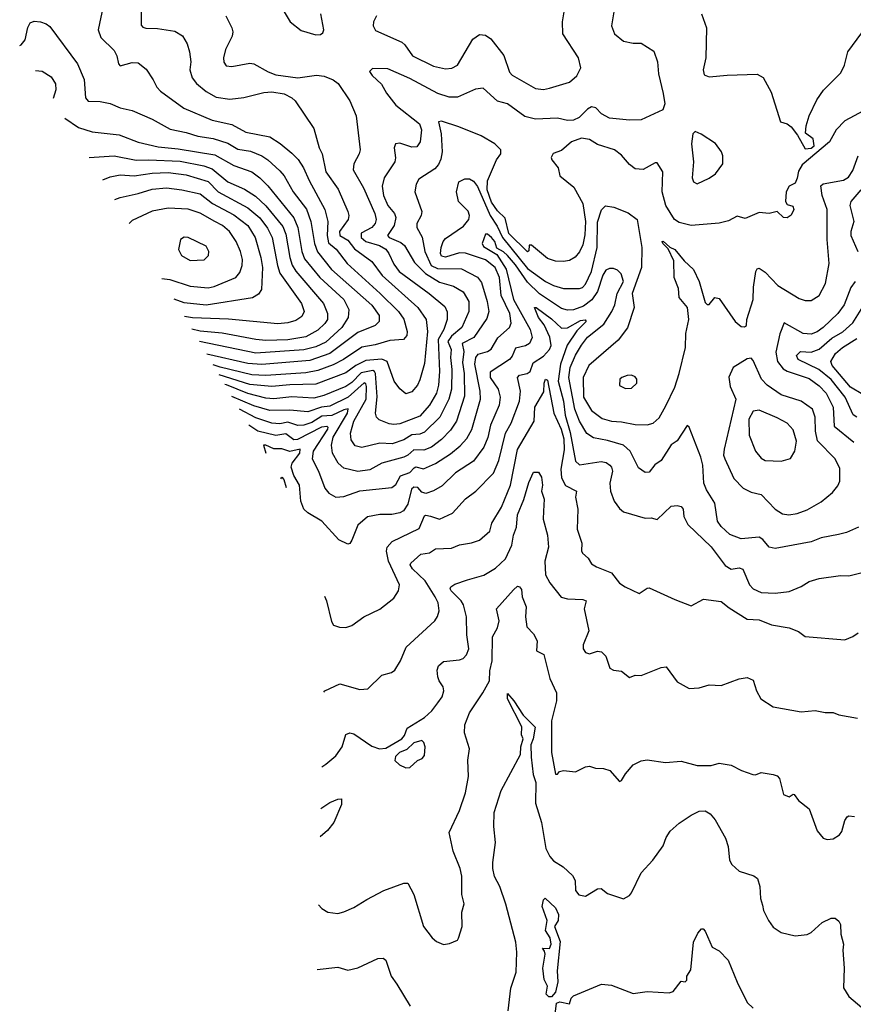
# Model space of a CAD drawing. Extents: x 1245515 to 1420776, y 606314 to 671314.
# Tile 32 of 256: x 1252192 to 1256367, y 662394 to 667326. Entities that reach past the tile are written whole.
import ezdxf

# ---------------------------------------------------------------- set-up
doc = ezdxf.new("R2010")
doc.units = 0

msp = doc.modelspace()

# ---------------------------------------------------------------- linework, layer by layer
at = {"layer": '0CON10XD'}
for points in [[(1252610.7, 667395), (1252585.5, 667275.5), (1252597.7, 667237.7), (1252665, 667172), (1252678.5, 667145), (1252686.9, 667105), (1252695, 667095.7), (1252755, 667112.1), (1252785, 667110), (1252825, 667078.6), (1252860, 667025), (1252878.5, 666988.5), (1252897.8, 666967.8), (1253013.2, 666883.2), (1253155, 666822.6), (1253255, 666801.6), (1253325, 666763.1), (1253445, 666739.3), (1253496.5, 666706.5), (1253555, 666658.5), (1253585.9, 666625.9), (1253612.9, 666585), (1253641, 666521), (1253720.8, 666375), (1253735.7, 666315.7), (1253731.5, 666245), (1253738.5, 666208.5), (1253777.4, 666177.4), (1253831.8, 666105), (1253996.8, 665955), (1254088.6, 665865), (1254115.9, 665825.9), (1254132.5, 665765), (1254130, 665745), (1254114, 665725), (1254045, 665718.8), (1253972.4, 665697.6), (1253905, 665685.9), (1253813.4, 665625), (1253761.6, 665598.4), (1253685, 665569.2), (1253625, 665557.3), (1253425, 665544.6), (1253355, 665547.1), (1253195.3, 665585.3), (1253160.7, 665597.8)], [(1252800, 667365), (1252799.4, 667299.4), (1252808.5, 667288.5), (1252823.6, 667283.6), (1252882.8, 667282.7), (1252969.1, 667269.1), (1253006.7, 667245), (1253031.2, 667205), (1253042.5, 667165), (1253048.2, 667115), (1253043.1, 667075), (1253055.4, 667035), (1253077.4, 667007.4), (1253125, 666966.2), (1253175, 666938.8), (1253245, 666929.1), (1253314.1, 666935.9), (1253415, 666962.1), (1253455, 666965.4), (1253516, 666955), (1253555, 666935.5), (1253570.8, 666920.8), (1253665, 666782), (1253691.8, 666685), (1253706.2, 666655), (1253725.3, 666565), (1253787.4, 666477.4), (1253836, 666365), (1253840.3, 666345), (1253836.5, 666325), (1253792.8, 666265), (1253794.3, 666245), (1253835, 666221.9), (1253868.5, 666178.5), (1253955.8, 666115.8), (1254007.4, 666045), (1254185.9, 665885), (1254228.2, 665825), (1254234.4, 665765), (1254218.6, 665605), (1254195, 665522), (1254183.5, 665495), (1254155, 665462.9), (1254125, 665452.5), (1254095, 665477.5), (1254067.7, 665515), (1254031.8, 665615), (1254005.8, 665625.8), (1253925, 665619.8), (1253875, 665593.7), (1253825, 665558), (1253675, 665500.6), (1253545, 665498.1), (1253455, 665488.8), (1253345, 665499.4), (1253190.7, 665547.4)], [(1253223.8, 667345), (1253253.8, 667285), (1253259.6, 667265), (1253256.5, 667243.5), (1253222.2, 667177.8), (1253212.9, 667135), (1253214.1, 667114.1), (1253226.1, 667096.1), (1253255, 667092.5), (1253345, 667109.1), (1253365, 667104.7), (1253436.2, 667065), (1253475, 667050.5), (1253585, 667036), (1253678, 667048), (1253716.5, 667043.5), (1253762.5, 667025), (1253786.8, 667006.8), (1253845, 666919.2), (1253876.2, 666845), (1253896.2, 666675), (1253892.5, 666655), (1253865.3, 666604.7), (1253862.7, 666575), (1253913.1, 666485), (1253970.3, 666355), (1253977.9, 666325), (1253972.4, 666305), (1253955, 666285.8), (1253902.5, 666257.5), (1253902.4, 666235), (1253926.1, 666215), (1253993.6, 666195), (1254025, 666176.7), (1254041.1, 666155), (1254065, 666101.1), (1254092.6, 666065), (1254243.1, 665955), (1254320.5, 665890.5), (1254333.5, 665863.5), (1254333.2, 665825), (1254315.5, 665775), (1254288.2, 665725), (1254293.8, 665565), (1254289.5, 665495), (1254279, 665455), (1254244.3, 665395.7), (1254195, 665341.1), (1254095, 665301.7), (1254065, 665298.1), (1254042.3, 665302.3), (1253992.3, 665322.3), (1253978.5, 665335), (1253973.3, 665355), (1253982.8, 665437.2), (1253974, 665554), (1253969.5, 665565), (1253959.7, 665569.7), (1253902.4, 665557.6), (1253855, 665509.5), (1253825, 665489.5), (1253715.6, 665444.4), (1253665, 665431.3), (1253555, 665436.5), (1253465, 665428), (1253425, 665430.9), (1253335, 665453.4), (1253226.9, 665496.9), (1253219.7, 665498.5)], [(1255168.2, 667375), (1255156.4, 667295), (1255171.5, 667255), (1255215, 667218.2), (1255265, 667208.9), (1255305, 667209.4), (1255368.3, 667168.3), (1255385.6, 667115), (1255390.5, 667055), (1255413.9, 666956.1), (1255423.3, 666905), (1255412.5, 666875), (1255304.4, 666825.6), (1255245, 666823.5), (1255145, 666832.5), (1255105.8, 666855), (1255077.5, 666885), (1255055, 666889.2), (1255035, 666877.9), (1254994, 666836), (1254965, 666822.8), (1254935, 666821.4), (1254885, 666833.5), (1254775, 666828.5), (1254721, 666841), (1254635, 666905.4), (1254585, 666917.5), (1254512.9, 666982.9), (1254475, 666978.8), (1254385, 666938.8), (1254342, 666938), (1254286.2, 666956.2), (1254145, 667032.1), (1254035, 667079.5), (1253958.3, 667081.7), (1253943.9, 667066.1), (1253957.3, 667047.3), (1254003.1, 667003.1), (1254028.1, 666958.1), (1254075, 666898.2), (1254194.6, 666805), (1254204.1, 666775), (1254197.8, 666715), (1254181.1, 666688.9), (1254155, 666688.2), (1254095, 666707.3), (1254074.3, 666705), (1254066.7, 666685), (1254074.6, 666635), (1254071.2, 666615), (1254016.4, 666535), (1254007.8, 666492.2), (1254014.5, 666445), (1254035.7, 666395), (1254068.7, 666355), (1254075.2, 666335), (1254067.3, 666295), (1254034.6, 666245), (1254042.3, 666235), (1254099.8, 666209.8), (1254119.4, 666195), (1254169.6, 666109.6), (1254223.8, 666055), (1254295, 666011.7), (1254365, 665991.4), (1254413.5, 665963.5), (1254440.5, 665915), (1254440.8, 665865), (1254406.5, 665785), (1254355, 665741.7), (1254336.4, 665715), (1254353.2, 665675), (1254350, 665635), (1254356, 665575), (1254353.9, 665475), (1254341.4, 665425), (1254296.2, 665335), (1254219.5, 665260.5), (1254195, 665250), (1254155, 665247), (1254115, 665221.7), (1254057.3, 665202.7), (1253994.8, 665205.2), (1253905, 665183.4), (1253872.2, 665192.2), (1253851.4, 665221.4), (1253849, 665255), (1253864.8, 665315), (1253927.2, 665425), (1253928.5, 665488.5), (1253925, 665502.7), (1253916.9, 665506.9), (1253837.5, 665435), (1253745, 665389.9), (1253703.7, 665386.3), (1253635, 665361.6), (1253545, 665370), (1253445, 665369.1), (1253365, 665391.8), (1253254.8, 665439.6)], [(1253516, 667365), (1253546.9, 667315), (1253601.5, 667271.5), (1253675, 667251.1), (1253698.2, 667251.8), (1253710, 667260), (1253715.4, 667275), (1253699.2, 667355)], [(1253978.9, 667345), (1253964.4, 667315), (1253962.2, 667295), (1253973, 667273), (1254105, 667214.2), (1254120.6, 667200.6), (1254158.6, 667145), (1254265, 667093.9), (1254325, 667079.6), (1254356, 667084), (1254385, 667098.9), (1254461, 667229), (1254495, 667251.5), (1254525, 667248.8), (1254550.6, 667230.6), (1254616.8, 667146.8), (1254644.4, 667064.4), (1254658.3, 667048.3), (1254775, 666981.5), (1254815, 666976.9)], [(1254815, 666976.9), (1254845, 666983.1), (1254945, 667014.2), (1254982, 667045), (1255002, 667085), (1254990, 667135), (1254912.2, 667255), (1254909.6, 667315), (1254921.8, 667385)], [(1255606.7, 667355), (1255632, 667285), (1255628.2, 667135), (1255614.2, 667075), (1255619.7, 667049.7), (1255645, 667040), (1255735, 667049.2), (1255885, 667053.3), (1255915, 667036.7), (1255955, 666963.3), (1256002, 666815), (1256035, 666804.5), (1256055, 666790), (1256087.6, 666747.6), (1256125, 666680), (1256155, 666682.5), (1256170, 666695), (1256165, 666730), (1256127.5, 666757.5), (1256130, 666795), (1256145.7, 666844.3)], [(1252191.9, 667196.5), (1252200, 667200), (1252218.8, 667225), (1252232.7, 667287.3), (1252245, 667311.2), (1252265, 667319.2), (1252295.6, 667315.6), (1252325, 667305.8), (1252342, 667292), (1252481.5, 667105), (1252515, 667026.2), (1252521.1, 666935), (1252535, 666917.5), (1252595, 666917.1), (1252645, 666906.7), (1252695, 666884.7), (1252755, 666872.4), (1252855, 666827.5), (1252945, 666778), (1253025, 666762.1), (1253083.2, 666743.2), (1253160.8, 666730.8), (1253235, 666707.9), (1253285, 666677.8), (1253347.4, 666667.4), (1253405, 666643.8), (1253434.5, 666624.5), (1253495, 666568.9), (1253515.8, 666545), (1253560.8, 666465), (1253627.7, 666377.7), (1253649.8, 666315), (1253668.5, 666205), (1253683.8, 666163.8), (1253754.2, 666075), (1253955, 665895.8), (1253992.7, 665845), (1253992.5, 665815), (1253972.9, 665795), (1253885, 665758.8), (1253745, 665654.5), (1253645, 665619.3), (1253405, 665599.6), (1253335, 665604), (1253128.8, 665651.4)], [(1256145.7, 666844.3), (1256183.8, 666925), (1256217, 666973), (1256305, 667060), (1256322.1, 667097.9), (1256339.2, 667165), (1256410, 667260)], [(1252271.4, 667071.7), (1252305, 667068.9), (1252350, 667040), (1252370.9, 667005), (1252373.6, 666975), (1252358.7, 666931.5)], [(1256438.6, 666881.4), (1256325, 666820), (1256280, 666775), (1256246.7, 666715), (1256109.8, 666600.2), (1256092.2, 666567.8), (1256085, 666533.3), (1256075, 666507.5), (1256045, 666492.5), (1256031.2, 666465), (1256027.5, 666415), (1256035, 666400), (1256063, 666393), (1256068.8, 666375), (1256055, 666347.5), (1256035, 666333.8), (1256017.5, 666335), (1255986.1, 666366.1), (1255945, 666356.2), (1255895, 666361.4), (1255825, 666331.2), (1255785, 666342.9), (1255740.9, 666319.1), (1255695, 666306.9), (1255555, 666296.2), (1255495, 666310.7), (1255470.4, 666325), (1255427.8, 666395), (1255409.3, 666465), (1255412.5, 666565), (1255385, 666608.9), (1255375, 666609.1), (1255315, 666576.2), (1255275, 666578.8), (1255245, 666600.4), (1255205, 666647.9), (1255171.4, 666675), (1255085, 666701.5), (1255045, 666725.5), (1255005, 666732.9), (1254955.6, 666714.4), (1254905, 666672), (1254863.9, 666656.1), (1254853.8, 666636.2), (1254856.2, 666625), (1254888, 666585), (1254896.2, 666545), (1254967.8, 666487.8), (1255011.8, 666405), (1255024.8, 666315), (1255021.5, 666248.5), (1255011.9, 666198.1), (1254996.2, 666163.8), (1254973.2, 666136.8), (1254945, 666120.8), (1254915.3, 666114.7), (1254875, 666116.6), (1254835, 666130.9), (1254755, 666196.2), (1254743.3, 666196.7), (1254741.7, 666168.3), (1254735, 666164), (1254641, 666255), (1254622.5, 666332.5), (1254585, 666369.1), (1254555, 666411.6), (1254533, 666475), (1254535, 666520), (1254580.5, 666625), (1254600.8, 666655), (1254602, 666675), (1254570.8, 666705), (1254502.9, 666745), (1254390.3, 666789.7), (1254305, 666818.2), (1254289.2, 666815), (1254303.1, 666755), (1254308, 666665), (1254301.5, 666628.5), (1254289, 666601), (1254270.5, 666579.5), (1254191.6, 666528.4), (1254176.7, 666503.3), (1254171.5, 666465), (1254205.3, 666365), (1254201.9, 666345), (1254181.1, 666305), (1254181.1, 666285), (1254207.2, 666237.2), (1254220.2, 666165), (1254253.1, 666095), (1254285, 666080.2), (1254405, 666078.1), (1254485, 666037.1), (1254505, 666010.8), (1254533.4, 665915), (1254541.4, 665865), (1254531, 665829), (1254466.2, 665733.8), (1254408.2, 665705), (1254415.5, 665664.5), (1254409.1, 665609.1), (1254417, 665555), (1254420.1, 665439.9), (1254379.8, 665315), (1254349.9, 665270.1), (1254305, 665222.9), (1254254.5, 665185.5), (1254215, 665170.6), (1254165, 665172), (1254135.4, 665144.6), (1254115, 665134.3), (1254005.2, 665104.8), (1253945, 665071.9), (1253885, 665063.6), (1253815, 665080.7), (1253787.5, 665105), (1253758.6, 665155), (1253753.3, 665195), (1253761.9, 665235), (1253832.7, 665355), (1253837.1, 665377.1), (1253815, 665372.4), (1253755, 665343.6), (1253705, 665339.8), (1253655, 665308.6), (1253615, 665295.5), (1253585, 665293.7), (1253535, 665310), (1253495, 665302.3), (1253455, 665306.1), (1253375, 665332.7), (1253293.2, 665374.9)], [(1252418.7, 666833.8), (1252486.9, 666786.9), (1252555, 666765.4), (1252690.1, 666750.1), (1252785, 666713.2), (1252885, 666688.9), (1252985, 666679.7), (1253168.8, 666648.8), (1253265, 666595.3), (1253355, 666563.7), (1253394.7, 666535), (1253435, 666494.6), (1253564.3, 666334.3), (1253584.8, 666285), (1253605.5, 666165), (1253618.1, 666128.1), (1253695, 666034.7), (1253814.7, 665925), (1253839.7, 665875), (1253836.2, 665835), (1253805.8, 665784.2), (1253725, 665711.9), (1253675, 665687.1), (1253615, 665672.9), (1253375, 665655.7), (1253091.7, 665714)], [(1255585, 666504), (1255645, 666532.5), (1255676.2, 666555), (1255713.3, 666605), (1255713.8, 666645), (1255706.7, 666665), (1255675.7, 666705.7), (1255605, 666753.3), (1255575, 666766.7), (1255563.3, 666755), (1255556.7, 666705), (1255565.7, 666614.3), (1255560, 666535), (1255566.7, 666515), (1255585, 666504)], [(1252540, 666636.5), (1252665, 666644.8), (1252775, 666622.8), (1252836.2, 666623.8), (1252995, 666618.1), (1253114.3, 666595), (1253155, 666580), (1253234.6, 666514.6), (1253318.3, 666478.3), (1253372, 666442), (1253425, 666394.7), (1253509.9, 666289.9), (1253525, 666251.4), (1253544.2, 666135), (1253556.2, 666096.2), (1253575, 666066.9), (1253713.2, 665905), (1253732.8, 665855), (1253732.7, 665825), (1253720.8, 665805), (1253685, 665771.4), (1253625, 665737.7), (1253535, 665723.2), (1253425, 665719.4), (1253374, 665725), (1253205.7, 665755.7), (1253095, 665767), (1253054.3, 665776.8)], [(1253340, 665296.3), (1253385, 665266.3), (1253475, 665244.6), (1253525, 665253.8), (1253565, 665222.9), (1253585, 665226), (1253705, 665287.6), (1253730.2, 665290.2), (1253735.2, 665285.2), (1253732.8, 665275), (1253661.7, 665165), (1253656.3, 665126.3), (1253688.2, 665065), (1253719.9, 664979.9), (1253739.4, 664955), (1253775, 664935.4), (1253815, 664937.7), (1253895, 664965.7), (1254055, 664982.9), (1254075, 664998.5), (1254098.9, 665041.1), (1254145, 665057.8), (1254167.8, 665082.2), (1254175, 665086.3), (1254213.8, 665076.2), (1254275, 665104.2), (1254349, 665151), (1254398.1, 665191.9), (1254431.2, 665228.8), (1254455.5, 665274.5), (1254499.4, 665425), (1254498.1, 665465), (1254471.2, 665601.2), (1254476.4, 665633.6), (1254488.3, 665651.7), (1254535, 665664.7), (1254553.6, 665676.4), (1254587.2, 665732.8), (1254644.5, 665785), (1254653.2, 665806.8), (1254647.2, 665855), (1254602.8, 665945), (1254594, 666035), (1254572.9, 666085), (1254525, 666124.3), (1254425, 666157.1), (1254395, 666158.5), (1254325, 666137.4), (1254305, 666141.4), (1254298.7, 666155), (1254302.5, 666185), (1254312.7, 666215), (1254325, 666230), (1254415, 666292.3), (1254440.8, 666325), (1254443.7, 666345), (1254438.1, 666368.1), (1254390, 666415), (1254378.6, 666465), (1254390.6, 666515), (1254420.5, 666529.5), (1254445, 666530), (1254465, 666517.5), (1254485, 666490.4), (1254547.3, 666345), (1254582.3, 666292.3), (1254610.1, 666235), (1254735, 666079.9), (1254825, 666015.8), (1254865.4, 665994.6), (1254915, 665979.2), (1254995, 665979.3), (1255010, 665985), (1255025, 666000.9), (1255055, 666064.4), (1255084.3, 666185.7), (1255085, 666312), (1255105.2, 666374.8), (1255125, 666393.5), (1255167.7, 666387.7), (1255239, 666359), (1255283.9, 666325), (1255307.3, 666185), (1255305.3, 666085), (1255260, 665955), (1255269.6, 665885), (1255235, 665782.5), (1255188.3, 665721.7), (1255042.6, 665595), (1255013, 665535), (1255015.2, 665435), (1255055, 665369.2), (1255109, 665329), (1255155, 665315.3), (1255205, 665312.7), (1255275, 665299.1), (1255335, 665297.5), (1255365, 665305.6), (1255395, 665332.9), (1255427.5, 665392.5), (1255473.4, 665485), (1255495, 665554), (1255526.9, 665685), (1255528.5, 665755), (1255543.3, 665825), (1255536.9, 665885), (1255494.5, 665935), (1255490.5, 665980.5), (1255470, 666035), (1255467.8, 666117.8), (1255439.3, 666179.3), (1255412.5, 666205), (1255410, 666215), (1255415, 666217.5), (1255447, 666187), (1255473.3, 666175), (1255518.8, 666118.8), (1255566.7, 666075), (1255595.5, 666015.5), (1255625, 665910), (1255635, 665900), (1255645, 665900), (1255672.5, 665935), (1255695, 665929.2), (1255774.7, 665814.7), (1255805, 665789.4), (1255822, 665788), (1255831.2, 665795), (1255834.2, 665825), (1255864.4, 665925), (1255867.2, 665987.2), (1255878.9, 666065), (1255885, 666078), (1255895, 666082.5), (1255925, 666061.9), (1255988.1, 665995), (1256095, 665929.1), (1256125, 665919.5), (1256155, 665920.5), (1256195.6, 665945), (1256227.5, 666005), (1256245.5, 666105), (1256235.6, 666225), (1256235.4, 666375), (1256211.3, 666445), (1256204.7, 666495), (1256215.4, 666504.6), (1256317.4, 666522.6), (1256342.7, 666537.3), (1256365, 666570.6), (1256390.9, 666645)], [(1252608.6, 666524.7), (1252645, 666539.2), (1252695, 666548.6), (1252765, 666544.8), (1252855, 666557.5), (1252935, 666560.8), (1253025, 666548.9), (1253135, 666515.7), (1253185, 666464.4), (1253335, 666384.8), (1253393.7, 666333.7), (1253432.8, 666282.8), (1253456.7, 666235), (1253482.6, 666095), (1253495, 666056.4), (1253603.2, 665905), (1253616.2, 665865), (1253605, 665839.4), (1253575, 665820.4), (1253535, 665807.3), (1253485, 665802.2), (1253236.8, 665826.8), (1253057.3, 665832.7), (1253016.7, 665840)], [(1252668.3, 666426.2), (1252695, 666435.9), (1252785, 666455.3), (1252855, 666478.1), (1252927.5, 666485), (1253004, 666475), (1253095, 666453.5), (1253158, 666405), (1253265, 666348.4), (1253333.8, 666295), (1253371.4, 666235), (1253400, 666135), (1253407.7, 666085), (1253403.5, 665975), (1253388.3, 665951.7), (1253357, 665933), (1253125, 665896), (1253015, 665908), (1252965.4, 665926.3)], [(1256405, 666473.8), (1256354.5, 666415), (1256349.1, 666395), (1256369.2, 666315), (1256354.4, 666265.6), (1256354.8, 666245), (1256389.2, 666165)], [(1252904, 666029.6), (1252944.3, 666024.3), (1253045, 665991.1), (1253136.3, 665983.7), (1253165, 665990), (1253274.3, 666035.7), (1253295, 666060), (1253306.6, 666095), (1253307.1, 666125), (1253297.5, 666165), (1253275.9, 666215), (1253242.7, 666265), (1253207.9, 666295), (1253169.4, 666315), (1253095, 666357.5), (1253035, 666377.9), (1252935, 666382.9), (1252855, 666367.2), (1252755, 666320), (1252739.8, 666305.9)], [(1253045, 666120), (1253115, 666124.4), (1253137.1, 666145), (1253138.6, 666165), (1253125, 666192), (1253035, 666235.7), (1253015, 666237.5), (1252996.7, 666225), (1252986.7, 666175), (1253002, 666145), (1253045, 666120)], [(1256392, 664785), (1256332.2, 664757.8), (1256292.2, 664747.8), (1256205, 664731.2), (1256155, 664711.5), (1255975, 664677.5), (1255945, 664683.8), (1255913.3, 664723.3), (1255895, 664734.5), (1255805, 664725.3), (1255748.5, 664748.5), (1255705, 664788.5), (1255687.3, 664815), (1255673.1, 664905), (1255630.9, 664970.9), (1255617.8, 665005), (1255612.5, 665095), (1255602.8, 665135), (1255545, 665286.2), (1255535, 665294), (1255485, 665216.2), (1255455, 665197.1), (1255405, 665118.5), (1255373.1, 665096.9), (1255345, 665060.8), (1255325, 665058.8), (1255291.3, 665081.3), (1255248.7, 665165), (1255215, 665194.7), (1255135, 665219.2), (1255065, 665231.8), (1255032.9, 665252.9), (1254994.7, 665314.7), (1254971.6, 665375), (1254942.3, 665535), (1254949.5, 665585), (1254975, 665646.2), (1255005, 665696.6), (1255035, 665736.3), (1255118.1, 665801.9), (1255156.8, 665865), (1255172.6, 665897.4), (1255183.8, 665955), (1255215.6, 666015), (1255203.5, 666053.5), (1255185, 666072.5), (1255165, 666079.7), (1255145, 666080.3), (1255127.9, 666072.1), (1255113, 666047), (1255085, 665964.7), (1255057.1, 665922.9), (1255015, 665891.6), (1254965, 665873.6), (1254935, 665871.4), (1254905, 665880.3), (1254795, 665953.3), (1254735, 666011.2), (1254675, 666098.7), (1254635, 666144.7), (1254615, 666163.8), (1254582, 666182), (1254572.1, 666215), (1254555, 666236.1), (1254535, 666252), (1254525, 666252.5), (1254507.8, 666205), (1254515, 666190.5), (1254580.8, 666150.8), (1254627.6, 666077.6), (1254665.1, 665925), (1254749, 665775), (1254758.4, 665735), (1254744.5, 665705), (1254725, 665693.5), (1254675, 665680.5), (1254658.8, 665641.2), (1254645.4, 665625), (1254548.3, 665561.7), (1254548.3, 665535), (1254588.8, 665475), (1254598.4, 665435), (1254592.6, 665395), (1254549, 665295), (1254536.4, 665233.6), (1254516.3, 665185), (1254464.3, 665115.7), (1254375, 665055.9), (1254308.1, 664991.9), (1254265, 664965.9), (1254225, 664953.4), (1254205, 664959.2), (1254185, 664983.6), (1254165, 664984.8), (1254153.7, 664975), (1254135, 664898.9), (1254113.2, 664866.8), (1254095, 664855.9), (1254055, 664847.6), (1253995, 664848), (1253933.1, 664836.9), (1253885.5, 664795), (1253855, 664720), (1253845, 664703.3), (1253835, 664698.8), (1253790.6, 664720.6), (1253704.3, 664814.3), (1253635, 664856.2), (1253614.6, 664875), (1253599.4, 664915), (1253592.5, 664995), (1253565, 665042.7), (1253551.6, 665085), (1253556.8, 665105), (1253595, 665154.7), (1253596.9, 665175), (1253545, 665164.1), (1253505, 665177.3), (1253465, 665176.9), (1253425, 665195.2), (1253412.9, 665195), (1253424.3, 665154.4)], [(1256376.2, 666015), (1256354.6, 665985), (1256321.5, 665898.5), (1256290, 665855), (1256216.2, 665785), (1256185, 665762.5), (1256155, 665751.9), (1256115, 665754.2), (1256021.2, 665808.8), (1255997.9, 665752.1), (1255978.1, 665661.9), (1255986.2, 665615), (1256015, 665578), (1256035, 665565.2), (1256145, 665529.7), (1256195, 665493.1), (1256231.2, 665455), (1256265.8, 665385.8), (1256271, 665291), (1256369.6, 665209.6)], [(1256384.2, 665335), (1256366.4, 665346.4), (1256326, 665435), (1256255, 665524.8), (1256194.7, 665574.7), (1256090.8, 665625), (1256081.8, 665645), (1256102, 665665), (1256155, 665661.9), (1256195, 665676.5), (1256259.3, 665730.7), (1256315, 665762.6), (1256365, 665808.8), (1256455.7, 665954.3)], [(1253718.9, 664439.7), (1253729.1, 664415), (1253752.7, 664312.7), (1253764.2, 664294.2), (1253792.9, 664282.9), (1253825, 664281.4), (1253855, 664291.4), (1253914.6, 664335.4), (1253995, 664373.1), (1254065, 664429.2), (1254089.4, 664465), (1254094.5, 664495), (1254039.4, 664615), (1254028.7, 664665), (1254032.1, 664685), (1254057.2, 664712.8), (1254192.6, 664777.4), (1254218.8, 664841.2), (1254225, 664845.3), (1254248.9, 664838.9), (1254295, 664825.4), (1254360, 664855), (1254425, 664926.4), (1254475.8, 664964.2), (1254564.8, 665055.2), (1254592.2, 665117.8), (1254624.8, 665255), (1254653.9, 665305), (1254694.7, 665415), (1254700, 665465), (1254684.1, 665535), (1254694.8, 665545.2), (1254733.1, 665555), (1254748.2, 665565), (1254762.7, 665607.3), (1254815, 665640.8), (1254845, 665673.8), (1254853, 665695), (1254846.5, 665736.5), (1254817.9, 665797.9), (1254790, 665835), (1254770, 665885), (1254778, 665885), (1254855, 665828.3), (1254905, 665781.3), (1254935, 665782.9), (1254999.8, 665819.8), (1255023.6, 665823.6), (1255029.2, 665815), (1254982.4, 665767.6), (1254933.3, 665696.7), (1254899.6, 665600.4), (1254889.2, 665515), (1254914.6, 665415), (1254923.3, 665345), (1254948.7, 665258.7), (1254975.2, 665115.2), (1254996.2, 665096.2), (1255104.1, 665114.1), (1255128.3, 665108.3), (1255148.1, 665095), (1255156.5, 665085), (1255160, 665065), (1255147.6, 665005), (1255150.6, 664965), (1255169.5, 664915), (1255195, 664878.5), (1255215, 664861.8), (1255325, 664830), (1255355, 664832), (1255385, 664822.5), (1255455, 664889.4), (1255485, 664893.8), (1255505, 664887.3), (1255514.5, 664875), (1255518.2, 664838.2), (1255537.4, 664797.4), (1255655, 664686.1), (1255725, 664592.3), (1255755, 664573.8), (1255795, 664580), (1255813.9, 664573.9), (1255846.8, 664495), (1255865.7, 664475.7), (1255905, 664457.3), (1255974.5, 664454.5), (1256045, 664462.7), (1256105, 664487.5), (1256145, 664511.9), (1256195, 664528.1), (1256303, 664543), (1256345, 664540.8), (1256445, 664565.8)], [(1256415, 665448.6), (1256352.2, 665485), (1256261.6, 665595), (1256253.3, 665615), (1256276.8, 665655), (1256312.7, 665685), (1256385, 665729.2)], [(1256043.4, 664846.6), (1256085, 664852.9), (1256135, 664871.5), (1256205, 664910.9), (1256262.4, 664957.6), (1256288.7, 664991.3), (1256298.8, 665015), (1256298.5, 665078.5), (1256275, 665126.7), (1256186.9, 665216.9), (1256177.5, 665265), (1256175.8, 665335.8), (1256161.5, 665375), (1256106.3, 665416.3), (1256005, 665447.3), (1255935, 665496.1), (1255906.4, 665526.4), (1255865, 665620), (1255855, 665630.8), (1255835, 665627.3), (1255765.6, 665585), (1255744.1, 665535.9), (1255749.3, 665489.2), (1255777.9, 665425), (1255719.3, 665175), (1255716.8, 665145), (1255722.9, 665127.1), (1255768.5, 665028.5), (1255815, 664980.5), (1255855, 664960), (1255905, 664947.8), (1255975.5, 664875), (1256011.8, 664851.8), (1256043.4, 664846.6)], [(1253714.2, 663958.7), (1253719.2, 663965), (1253795, 663999.5), (1253895, 663971.9), (1253935.5, 663974.5), (1254005, 664042.5), (1254053.2, 664056.8), (1254071.1, 664068.9), (1254099.1, 664115), (1254126.9, 664183.1), (1254271.4, 664315), (1254285, 664336.2), (1254292.1, 664365), (1254287.7, 664405), (1254272.8, 664435), (1254221.7, 664515), (1254158.4, 664575), (1254148, 664595), (1254150.9, 664605), (1254201.4, 664648.6), (1254245, 664656.7), (1254275, 664675.5), (1254355, 664680), (1254394.1, 664695.9), (1254455, 664705.5), (1254495, 664719.5), (1254545.9, 664764.1), (1254557.1, 664805), (1254604.8, 664885.2), (1254649.3, 664995), (1254685, 665174.3), (1254769.1, 665315), (1254771.1, 665385), (1254816.9, 665463.1), (1254817.8, 665505), (1254824.7, 665525), (1254835, 665520.8), (1254866.6, 665355), (1254903.2, 665275), (1254916.9, 665226.9), (1254917.9, 665172.1), (1254901.8, 665075), (1254905, 665031.4), (1254925, 664993.6), (1254980.9, 664965), (1254976.2, 664935), (1254987.5, 664875), (1254984.3, 664775), (1255006.7, 664705), (1255006.1, 664666.1), (1255011.2, 664655), (1255038.8, 664628.8), (1255055, 664601.2), (1255080, 664585), (1255155, 664555.7), (1255195, 664504.2), (1255223.8, 664485), (1255295, 664452), (1255335, 664479.2), (1255345, 664480), (1255472.9, 664422.9), (1255555, 664390), (1255616.4, 664423.6), (1255705, 664412.9), (1255745, 664380), (1255835, 664324.4), (1255895, 664319.5), (1255956.7, 664295), (1256045, 664280), (1256091.4, 664261.4), (1256125, 664237.5), (1256325, 664220), (1256365, 664236.2), (1256391.2, 664255)], [(1255225, 665478.6), (1255255, 665480.8), (1255283.3, 665505), (1255282.5, 665525), (1255275, 665537.5), (1255255.9, 665545.9), (1255233.6, 665543.6), (1255207.5, 665535), (1255196.7, 665525), (1255195, 665493.8), (1255225, 665478.6)], [(1256005, 665114.4), (1256051.8, 665128.2), (1256074, 665166), (1256082, 665215), (1256065, 665272.5), (1256035, 665305.4), (1255985, 665332), (1255895, 665370), (1255865, 665365.5), (1255843.7, 665326.3), (1255844.6, 665245), (1255876.7, 665165), (1255905, 665130), (1255925, 665118.5), (1256005, 665114.4)], [(1253500.4, 665026.4), (1253505, 665035.6), (1253515, 665022.9), (1253526.5, 664982.6)], [(1253705.1, 663584), (1253725, 663596.9), (1253775, 663639.4), (1253806.4, 663683.6), (1253825, 663745.7), (1253845, 663753.5), (1253865, 663749.2), (1253955, 663687.5), (1253993.5, 663673.5), (1254025, 663678.3), (1254105.5, 663724.5), (1254119.2, 663740.8), (1254132.2, 663777.8), (1254219.2, 663830.8), (1254256.7, 663865), (1254286.1, 663903.9), (1254306.8, 663935), (1254315.4, 663965), (1254312.2, 663985), (1254291.9, 664015), (1254285.6, 664035.6), (1254282.4, 664067.6), (1254289.7, 664090.3), (1254315, 664111.5), (1254395, 664119.6), (1254413.2, 664126.8), (1254430, 664145), (1254441.5, 664175), (1254431.6, 664245), (1254429.4, 664335), (1254414.1, 664395), (1254403.4, 664415), (1254352.5, 664465), (1254347.5, 664475), (1254350.6, 664485), (1254371.5, 664498.5), (1254435, 664521.5), (1254516.7, 664543.3), (1254575, 664578.5), (1254624.4, 664625.6), (1254655.7, 664695), (1254664.8, 664745), (1254680, 664785), (1254685, 664845.8), (1254717, 664923), (1254741, 665009), (1254765, 665059.5), (1254790, 665060), (1254805.4, 665035.4), (1254810.8, 664995), (1254805.5, 664965), (1254817.8, 664925), (1254815.9, 664864.1), (1254814.2, 664825), (1254834.9, 664745), (1254839.4, 664685), (1254822.5, 664615), (1254824.7, 664545), (1254847.5, 664505), (1254903.8, 664433.8), (1254935, 664425.6), (1255012.1, 664422.1), (1255028, 664415), (1255018.6, 664375), (1255042.5, 664265), (1255013.1, 664195), (1255014, 664175), (1255025, 664156.7), (1255045, 664150), (1255085, 664164), (1255105, 664160), (1255127.7, 664137.7), (1255147.9, 664077.9), (1255165, 664068), (1255205, 664063.3), (1255245, 664031.2), (1255275, 664043.8), (1255305, 664042), (1255405, 664081.2), (1255430, 664085), (1255485, 664010), (1255545, 663976), (1255595, 663979.4), (1255645, 663994.4), (1255705, 663992.2), (1255795, 664024.3), (1255835, 664031.2), (1255865, 664018), (1255881.4, 663965), (1255902.9, 663925), (1255965, 663884.2), (1256105, 663860), (1256175, 663866.7), (1256226.1, 663856.1), (1256265.9, 663855.9), (1256295, 663843.8), (1256387.3, 663827.3)], [(1253689, 662893.4), (1253705, 662874), (1253735.7, 662855.7), (1253785, 662850), (1253815, 662857.5), (1253865, 662879.2), (1253930.2, 662919.8), (1254015, 662964.4), (1254115, 663002), (1254135, 663001.2), (1254165.3, 662945.3), (1254214.6, 662784.6), (1254257.3, 662727.3), (1254278.8, 662708.8), (1254315, 662694), (1254345, 662698.8), (1254383.6, 662716.4), (1254390, 662725), (1254408, 662785), (1254405.8, 662855.8), (1254417.3, 662897.3), (1254406, 662945), (1254406.8, 663036.8), (1254398.1, 663075), (1254362.1, 663162.1), (1254342, 663255), (1254394.3, 663365), (1254425, 663453.3), (1254440, 663535), (1254436.7, 663616.7), (1254443.9, 663675), (1254419.1, 663755), (1254421.3, 663795), (1254443.8, 663855), (1254511.8, 663955), (1254544.4, 664015.6), (1254546.2, 664065), (1254558, 664115), (1254560, 664235), (1254585, 664280.5), (1254592.9, 664315), (1254579.3, 664375), (1254665, 664470.5), (1254685, 664488.8), (1254695, 664486.2), (1254705, 664472.5), (1254708.6, 664435), (1254728.8, 664385), (1254724.2, 664335.8), (1254732, 664285), (1254765, 664250), (1254782.9, 664215), (1254780, 664165), (1254816.6, 664146.6), (1254846.2, 664026.2), (1254880.9, 663955), (1254880, 663915), (1254855.3, 663815), (1254854.6, 663655), (1254875, 663547.5), (1254885, 663547.5), (1254895, 663560), (1254915, 663566.2), (1254975, 663558.8), (1255025, 663583.3), (1255045, 663586.7), (1255075, 663576.7), (1255115, 663576.2), (1255147.5, 663565), (1255195, 663511.2), (1255205, 663516.2), (1255225, 663548.8), (1255265, 663593.3), (1255305, 663613.8), (1255335, 663618.8), (1255425.8, 663605.8), (1255505, 663612.5), (1255585, 663590), (1255655, 663591.5), (1255695, 663602.2), (1255755, 663592.5), (1255806.7, 663565), (1255863.8, 663546.2), (1255876, 663544), (1255905, 663556.2), (1255965.7, 663545.7), (1255985, 663538.8), (1255996.2, 663525), (1256016.7, 663445), (1256045, 663433.3), (1256065, 663447.5), (1256070, 663445), (1256092.5, 663415), (1256145, 663373.3), (1256185, 663263.3), (1256215, 663226.7), (1256235, 663220), (1256265, 663223.8), (1256297, 663243), (1256309.1, 663260.9), (1256323.8, 663315), (1256336.1, 663333.9), (1256345, 663338.8), (1256372.5, 663335)], [(1254638.3, 662361.7), (1254652.2, 662475), (1254678.5, 662555), (1254682.1, 662655), (1254676.5, 662705), (1254626.5, 662896.5), (1254596.6, 662985), (1254569.4, 663035), (1254560.9, 663075), (1254562, 663105), (1254574.6, 663205.4), (1254565.7, 663285), (1254567.8, 663355), (1254602.5, 663465), (1254700, 663645), (1254701.1, 663685), (1254712.7, 663725), (1254704.4, 663745), (1254706.5, 663785), (1254634.4, 663925), (1254635, 663950.8), (1254667.1, 663915), (1254713.3, 663843.3), (1254773.3, 663783.3), (1254764.1, 663725), (1254752.1, 663695), (1254752.6, 663632.6), (1254763.8, 663545), (1254776.7, 663505), (1254775, 663402), (1254805.5, 663305), (1254817.5, 663235), (1254826.9, 663175), (1254846.2, 663135), (1254865, 663113.1), (1254913.5, 663083.5), (1254960.3, 663040.3), (1254974, 663015), (1254975.8, 662965), (1254992.5, 662942.5), (1255025, 662936.2), (1255085, 662972.9), (1255104.1, 662974.1), (1255135, 662950), (1255215, 662923.3), (1255245, 662940), (1255255, 662953.3), (1255305, 663053.3), (1255363, 663117), (1255415, 663187.5), (1255429.3, 663230.7), (1255448.9, 663261.1), (1255495, 663301.9), (1255555, 663342.7), (1255595, 663361.8), (1255625, 663363.1), (1255649.1, 663349.1), (1255675, 663318.9), (1255726.3, 663226.3), (1255739.7, 663185), (1255747.1, 663117.1), (1255758.6, 663095), (1255795, 663061.4), (1255867.7, 663037.7), (1255886.2, 663025), (1255898, 662985), (1255902, 662925), (1255911.7, 662891.7), (1255917.5, 662865), (1255941.2, 662815), (1255965, 662781.2), (1256005, 662754), (1256075, 662737.5), (1256135.6, 662744.4), (1256155.5, 662754.5), (1256211.2, 662805), (1256255, 662826), (1256275, 662826.2), (1256295, 662811.2), (1256302.9, 662795), (1256304.4, 662745), (1256318.1, 662695), (1256313.6, 662666.4), (1256320.9, 662575), (1256317.6, 662477.6), (1256345, 662434), (1256465, 662332)], [(1254125, 663578.8), (1254145, 663581.2), (1254184.5, 663615.5), (1254206.7, 663625), (1254218.7, 663641.3), (1254222.9, 663685), (1254216.4, 663706.4), (1254205.3, 663715.3), (1254165, 663703.6), (1254129.9, 663670.1), (1254094.5, 663655), (1254073.1, 663635), (1254070, 663615), (1254093.2, 663593.2), (1254125, 663578.8)], [(1253700.1, 663374.6), (1253745.5, 663405), (1253785, 663422.5), (1253804, 663424), (1253804.3, 663395), (1253764.4, 663305.6), (1253734, 663265), (1253696.8, 663233.9)], [(1254841.7, 662431.7), (1254828.8, 662445), (1254835.3, 662485), (1254818.2, 662518.2), (1254812.5, 662575), (1254823.7, 662645), (1254820.9, 662660.9), (1254810, 662675), (1254845, 662673.9), (1254853.8, 662695), (1254848, 662728), (1254825.3, 662765), (1254834.1, 662815), (1254809.1, 662885), (1254815, 662917.5), (1254824.2, 662925.8), (1254875, 662878.2), (1254890.8, 662845), (1254888.6, 662815), (1254869.7, 662785), (1254899.2, 662709.2), (1254883, 662563), (1254886.4, 662506.4), (1254875.8, 662455), (1254855, 662431.9), (1254841.7, 662431.7)], [(1254868.2, 662305), (1254880.2, 662399.8), (1254897.4, 662407.4), (1254945, 662397.5), (1254954.2, 662425.8), (1254965, 662437.5), (1255105, 662496.2), (1255155, 662490), (1255265, 662448), (1255335, 662458.6), (1255445, 662451.2), (1255465, 662458.8), (1255505, 662510), (1255525, 662507.5), (1255532.5, 662515), (1255532.5, 662535), (1255553.2, 662566.8), (1255566.2, 662705), (1255588.6, 662751.4), (1255607, 662773), (1255615, 662773.3), (1255625, 662761.2), (1255660.5, 662680.5), (1255695, 662663.1), (1255739.5, 662615), (1255784.4, 662505), (1255835, 662403.8), (1255864.5, 662374.5)], [(1253681.6, 662568.3), (1253785, 662580), (1253835, 662566.2), (1253885, 662577.5), (1253985, 662624.4), (1254012.5, 662625), (1254025.6, 662615), (1254051.8, 662535), (1254080.4, 662495), (1254147.8, 662385)]]:
    msp.add_lwpolyline(points, dxfattribs=at)

doc.saveas('drawing.dxf')
